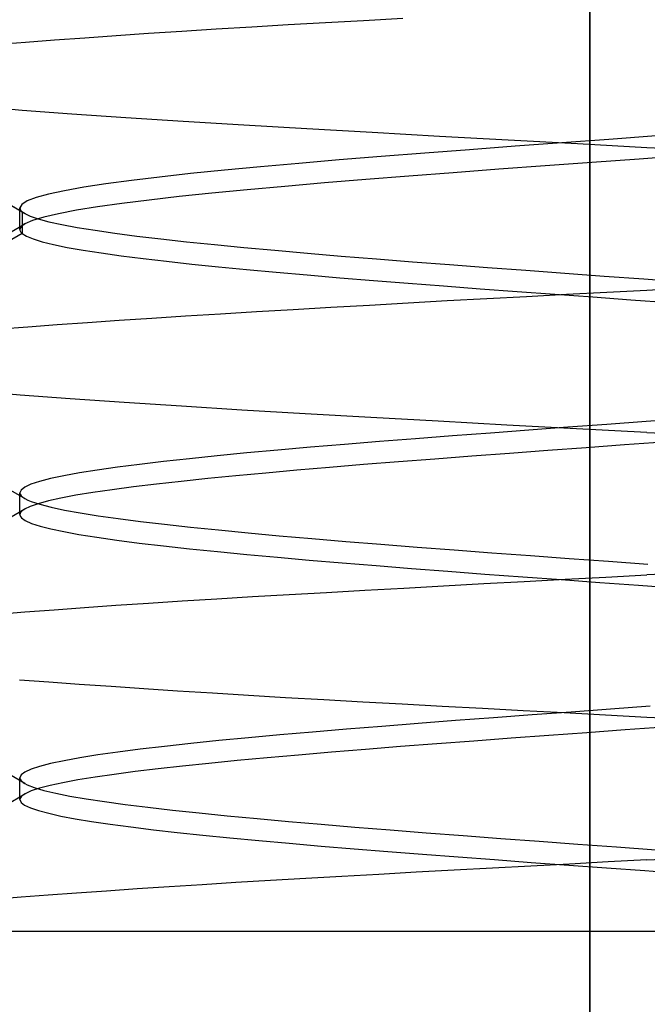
# Model space of a CAD drawing. Header units: millimetres. Extents: x 0 to 93, y -50 to 1.2.
# Tile 34 of 137: x 6.5 to 7.6, y -6.9 to -5.2. Entities that reach past the tile are written whole.
import ezdxf

# ---------------------------------------------------------------- set-up
doc = ezdxf.new("R2010")
doc.units = ezdxf.units.MM
doc.layers.add('MAIN-2', color=7, linetype='Continuous')

msp = doc.modelspace()

# ---------------------------------------------------------------- linework, layer by layer
at = {"layer": 'MAIN-2'}
for p, q in [((7.5, -9), (7.5, 0)), ((7.5, 0), (7.5, -9)), ((7.5, -8), (7.5, -0.8)), ((7.5, -0.8), (7.5, -8)), ((7.1031, -5.2018), (7.1717, -5.198)), ((7.1031, -5.2018), (7.1717, -5.198)), ((6.7842, -5.2207), (6.8447, -5.2169)), ((6.7842, -5.2207), (6.8447, -5.2169)), ((6.8447, -5.2169), (6.9068, -5.2131)), ((6.8447, -5.2169), (6.9068, -5.2131)), ((6.9068, -5.2131), (6.9706, -5.2093)), ((6.9068, -5.2131), (6.9706, -5.2093)), ((6.9706, -5.2093), (7.0361, -5.2056)), ((6.9706, -5.2093), (7.0361, -5.2056)), ((7.0361, -5.2056), (7.1031, -5.2018)), ((7.0361, -5.2056), (7.1031, -5.2018)), ((6.5607, -5.236), (6.6137, -5.2322)), ((6.5607, -5.236), (6.6137, -5.2322)), ((6.6137, -5.2322), (6.6687, -5.2283)), ((6.6137, -5.2322), (6.6687, -5.2283)), ((6.6687, -5.2283), (6.7256, -5.2245)), ((6.6687, -5.2283), (6.7256, -5.2245)), ((6.7256, -5.2245), (6.7842, -5.2207)), ((6.7256, -5.2245), (6.7842, -5.2207)), ((6.462, -5.2436), (6.5101, -5.2398)), ((6.462, -5.2436), (6.5101, -5.2398)), ((6.5101, -5.2398), (6.5607, -5.236)), ((6.5101, -5.2398), (6.5607, -5.236)), ((6.1055, -5.3065), (6.5041, -5.5376)), ((6.1055, -5.3065), (6.5041, -5.5376)), ((6.504, -5.3597), (6.4242, -5.3531)), ((6.504, -5.3597), (6.4242, -5.3531)), ((6.5913, -5.3664), (6.504, -5.3597)), ((6.5913, -5.3664), (6.504, -5.3597)), ((6.6857, -5.373), (6.5913, -5.3664)), ((6.6857, -5.373), (6.5913, -5.3664)), ((6.7865, -5.3795), (6.6857, -5.373)), ((6.7865, -5.3795), (6.6857, -5.373)), ((6.8928, -5.3859), (6.7865, -5.3795)), ((6.8928, -5.3859), (6.7865, -5.3795)), ((7.0036, -5.3923), (6.8928, -5.3859)), ((7.0036, -5.3923), (6.8928, -5.3859)), ((7.1184, -5.3988), (7.0036, -5.3923)), ((7.1184, -5.3988), (7.0036, -5.3923)), ((7.2365, -5.4054), (7.1184, -5.3988)), ((7.2365, -5.4054), (7.1184, -5.3988)), ((7.3569, -5.4121), (7.2365, -5.4054)), ((7.3569, -5.4121), (7.2365, -5.4054)), ((7.6162, -5.4047), (7.5333, -5.4107)), ((7.6162, -5.4047), (7.5333, -5.4107)), ((7.3691, -5.4227), (7.2888, -5.4287)), ((7.3691, -5.4227), (7.2888, -5.4287)), ((7.4783, -5.4187), (7.3569, -5.4121)), ((7.4783, -5.4187), (7.3569, -5.4121)), ((7.4508, -5.4167), (7.3691, -5.4227)), ((7.4508, -5.4167), (7.3691, -5.4227)), ((7.5333, -5.4107), (7.4508, -5.4167)), ((7.5333, -5.4107), (7.4508, -5.4167)), ((7.6, -5.4252), (7.4783, -5.4187)), ((7.6, -5.4252), (7.4783, -5.4187)), ((7.1339, -5.4407), (7.0602, -5.4467)), ((7.1339, -5.4407), (7.0602, -5.4467)), ((7.2103, -5.4347), (7.1339, -5.4407)), ((7.2103, -5.4347), (7.1339, -5.4407)), ((7.2888, -5.4287), (7.2103, -5.4347)), ((7.2888, -5.4287), (7.2103, -5.4347)), ((7.6696, -5.4391), (7.5866, -5.4451)), ((7.6696, -5.4391), (7.5866, -5.4451)), ((7.6701, -5.4288), (7.6, -5.4252)), ((7.6701, -5.4288), (7.6, -5.4252)), ((6.9222, -5.4587), (6.8588, -5.4647)), ((6.9222, -5.4587), (6.8588, -5.4647)), ((6.9895, -5.4527), (6.9222, -5.4587)), ((6.9895, -5.4527), (6.9222, -5.4587)), ((7.0602, -5.4467), (6.9895, -5.4527)), ((7.0602, -5.4467), (6.9895, -5.4527)), ((7.4215, -5.4571), (7.3403, -5.4631)), ((7.4215, -5.4571), (7.3403, -5.4631)), ((7.5038, -5.4511), (7.4215, -5.4571)), ((7.5038, -5.4511), (7.4215, -5.4571)), ((7.5866, -5.4451), (7.5038, -5.4511)), ((7.5866, -5.4451), (7.5038, -5.4511)), ((6.7452, -5.4767), (6.6956, -5.4827)), ((6.7452, -5.4767), (6.6956, -5.4827)), ((6.7996, -5.4707), (6.7452, -5.4767)), ((6.7996, -5.4707), (6.7452, -5.4767)), ((6.8588, -5.4647), (6.7996, -5.4707)), ((6.8588, -5.4647), (6.7996, -5.4707)), ((7.1827, -5.4751), (7.1072, -5.4811)), ((7.1827, -5.4751), (7.1072, -5.4811)), ((7.2605, -5.4691), (7.1827, -5.4751)), ((7.2605, -5.4691), (7.1827, -5.4751)), ((7.3403, -5.4631), (7.2605, -5.4691)), ((7.3403, -5.4631), (7.2605, -5.4691)), ((6.6511, -5.4887), (6.612, -5.4947)), ((6.6511, -5.4887), (6.612, -5.4947)), ((6.6956, -5.4827), (6.6511, -5.4887)), ((6.6956, -5.4827), (6.6511, -5.4887)), ((6.9649, -5.4931), (6.899, -5.4991)), ((6.9649, -5.4931), (6.899, -5.4991)), ((7.0345, -5.4871), (6.9649, -5.4931)), ((7.0345, -5.4871), (6.9649, -5.4931)), ((7.1072, -5.4811), (7.0345, -5.4871)), ((7.1072, -5.4811), (7.0345, -5.4871)), ((6.5505, -5.5067), (6.5286, -5.5127)), ((6.5505, -5.5067), (6.5286, -5.5127)), ((6.5784, -5.5007), (6.5505, -5.5067)), ((6.5784, -5.5007), (6.5505, -5.5067)), ((6.612, -5.4947), (6.5784, -5.5007)), ((6.612, -5.4947), (6.5784, -5.5007)), ((6.7795, -5.5111), (6.7268, -5.5171)), ((6.7795, -5.5111), (6.7268, -5.5171)), ((6.837, -5.5051), (6.7795, -5.5111)), ((6.837, -5.5051), (6.7795, -5.5111)), ((6.899, -5.4991), (6.837, -5.5051)), ((6.899, -5.4991), (6.837, -5.5051)), ((6.509, -5.541), (6.4754, -5.5214)), ((6.509, -5.541), (6.4754, -5.5214)), ((6.5033, -5.5247), (6.5002, -5.5307)), ((6.5033, -5.5247), (6.5002, -5.5307)), ((6.5128, -5.5187), (6.5033, -5.5247)), ((6.5128, -5.5187), (6.5033, -5.5247)), ((6.5286, -5.5127), (6.5128, -5.5187)), ((6.5286, -5.5127), (6.5128, -5.5187)), ((6.679, -5.5231), (6.6364, -5.5291)), ((6.679, -5.5231), (6.6364, -5.5291)), ((6.7268, -5.5171), (6.679, -5.5231)), ((6.7268, -5.5171), (6.679, -5.5231)), ((6.5002, -5.5307), (6.5003, -5.5319)), ((6.5002, -5.5339), (6.5002, -5.5307)), ((6.5002, -5.5307), (6.5003, -5.5319)), ((6.5002, -5.5339), (6.5002, -5.5307)), ((6.5002, -5.5371), (6.5002, -5.5339)), ((6.5002, -5.5371), (6.5002, -5.5339)), ((6.5002, -5.5403), (6.5002, -5.5371)), ((6.5002, -5.5403), (6.5002, -5.5371)), ((6.5002, -5.5435), (6.5002, -5.5403)), ((6.5002, -5.5435), (6.5002, -5.5403)), ((6.5002, -5.5467), (6.5002, -5.5435)), ((6.5002, -5.5467), (6.5002, -5.5435)), ((6.5003, -5.5319), (6.5006, -5.533)), ((6.5003, -5.5319), (6.5006, -5.533)), ((6.5006, -5.533), (6.5011, -5.5341)), ((6.5006, -5.533), (6.5011, -5.5341)), ((6.5011, -5.5341), (6.5019, -5.5353)), ((6.5011, -5.5341), (6.5019, -5.5353)), ((6.5019, -5.5353), (6.5029, -5.5364)), ((6.5019, -5.5353), (6.5029, -5.5364)), ((6.5029, -5.5364), (6.5041, -5.5376)), ((6.5029, -5.5364), (6.5041, -5.5376)), ((6.5041, -5.5376), (6.5041, -5.5758)), ((6.5041, -5.5376), (6.5047, -5.538)), ((6.5041, -5.5376), (6.5041, -5.5758)), ((6.5041, -5.5376), (6.5047, -5.538)), ((6.5047, -5.538), (6.5052, -5.5384)), ((6.5047, -5.538), (6.5052, -5.5384)), ((6.5052, -5.5384), (6.5058, -5.5389)), ((6.5052, -5.5384), (6.5058, -5.5389)), ((6.5058, -5.5389), (6.5064, -5.5393)), ((6.5058, -5.5389), (6.5064, -5.5393)), ((6.5064, -5.5393), (6.507, -5.5397)), ((6.5064, -5.5393), (6.507, -5.5397)), ((6.507, -5.5397), (6.5077, -5.5401)), ((6.507, -5.5397), (6.5077, -5.5401)), ((6.5077, -5.5401), (6.5178, -5.5451)), ((6.5077, -5.5401), (6.5178, -5.5451)), ((6.5178, -5.5451), (6.5322, -5.5502)), ((6.5178, -5.5451), (6.5322, -5.5502)), ((6.5677, -5.5411), (6.5419, -5.5471)), ((6.5677, -5.5411), (6.5419, -5.5471)), ((6.5993, -5.5351), (6.5677, -5.5411)), ((6.5993, -5.5351), (6.5677, -5.5411)), ((6.6364, -5.5291), (6.5993, -5.5351)), ((6.6364, -5.5291), (6.5993, -5.5351)), ((6.475, -5.5787), (6.5086, -5.5591)), ((6.475, -5.5787), (6.5086, -5.5591)), ((6.5002, -5.5498), (6.5002, -5.5467)), ((6.5002, -5.5498), (6.5002, -5.5467)), ((6.5002, -5.553), (6.5002, -5.5498)), ((6.5002, -5.553), (6.5002, -5.5498)), ((6.5002, -5.5562), (6.5002, -5.553)), ((6.5002, -5.5562), (6.5002, -5.553)), ((6.5002, -5.5594), (6.5002, -5.5562)), ((6.5002, -5.5594), (6.5002, -5.5562)), ((6.5002, -5.5626), (6.5002, -5.5594)), ((6.5002, -5.5626), (6.5002, -5.5594)), ((6.5002, -5.5658), (6.5002, -5.5626)), ((6.5002, -5.5658), (6.5002, -5.5626)), ((6.5039, -5.5624), (6.5023, -5.564)), ((6.5039, -5.5624), (6.5023, -5.564)), ((6.506, -5.5608), (6.5039, -5.5624)), ((6.506, -5.5608), (6.5039, -5.5624)), ((6.5086, -5.5591), (6.506, -5.5608)), ((6.5086, -5.5591), (6.506, -5.5608)), ((6.5222, -5.5531), (6.5086, -5.5591)), ((6.5222, -5.5531), (6.5086, -5.5591)), ((6.5419, -5.5471), (6.5222, -5.5531)), ((6.5419, -5.5471), (6.5222, -5.5531)), ((6.5322, -5.5502), (6.5509, -5.5552)), ((6.5322, -5.5502), (6.5509, -5.5552)), ((6.5509, -5.5552), (6.5738, -5.5602)), ((6.5509, -5.5552), (6.5738, -5.5602)), ((6.5738, -5.5602), (6.6008, -5.5652)), ((6.5738, -5.5602), (6.6008, -5.5652)), ((6.5041, -5.5758), (6.1054, -5.8068)), ((6.5041, -5.5758), (6.1054, -5.8068)), ((6.5004, -5.5673), (6.5001, -5.5689)), ((6.5004, -5.5673), (6.5001, -5.5689)), ((6.5001, -5.5689), (6.5002, -5.5701)), ((6.5001, -5.5689), (6.5002, -5.5701)), ((6.5002, -5.5689), (6.5002, -5.5658)), ((6.5002, -5.5689), (6.5002, -5.5658)), ((6.5002, -5.5701), (6.5006, -5.5712)), ((6.5002, -5.5701), (6.5006, -5.5712)), ((6.5011, -5.5657), (6.5004, -5.5673)), ((6.5011, -5.5657), (6.5004, -5.5673)), ((6.5006, -5.5712), (6.5011, -5.5723)), ((6.5006, -5.5712), (6.5011, -5.5723)), ((6.5023, -5.564), (6.5011, -5.5657)), ((6.5023, -5.564), (6.5011, -5.5657)), ((6.5011, -5.5723), (6.5019, -5.5735)), ((6.5011, -5.5723), (6.5019, -5.5735)), ((6.5019, -5.5735), (6.5029, -5.5746)), ((6.5019, -5.5735), (6.5029, -5.5746)), ((6.5029, -5.5746), (6.5041, -5.5758)), ((6.5029, -5.5746), (6.5041, -5.5758)), ((6.5041, -5.5758), (6.5117, -5.5806)), ((6.5041, -5.5758), (6.5117, -5.5806)), ((6.6008, -5.5652), (6.6319, -5.5702)), ((6.6008, -5.5652), (6.6319, -5.5702)), ((6.6319, -5.5702), (6.6667, -5.5752)), ((6.6319, -5.5702), (6.6667, -5.5752)), ((6.6667, -5.5752), (6.7052, -5.5802)), ((6.6667, -5.5752), (6.7052, -5.5802)), ((6.7052, -5.5802), (6.7472, -5.5852)), ((6.7052, -5.5802), (6.7472, -5.5852)), ((6.5117, -5.5806), (6.5233, -5.5854)), ((6.5117, -5.5806), (6.5233, -5.5854)), ((6.5233, -5.5854), (6.5391, -5.5903)), ((6.5233, -5.5854), (6.5391, -5.5903)), ((6.5391, -5.5903), (6.5591, -5.5952)), ((6.5391, -5.5903), (6.5591, -5.5952)), ((6.5591, -5.5952), (6.5832, -5.6002)), ((6.5591, -5.5952), (6.5832, -5.6002)), ((6.7472, -5.5852), (6.7926, -5.5903)), ((6.7472, -5.5852), (6.7926, -5.5903)), ((6.7926, -5.5903), (6.8412, -5.5953)), ((6.7926, -5.5903), (6.8412, -5.5953)), ((6.8412, -5.5953), (6.8929, -5.6003)), ((6.8412, -5.5953), (6.8929, -5.6003)), ((6.5832, -5.6002), (6.6112, -5.6051)), ((6.5832, -5.6002), (6.6112, -5.6051)), ((6.6112, -5.6051), (6.6429, -5.61)), ((6.6112, -5.6051), (6.6429, -5.61)), ((6.6429, -5.61), (6.6779, -5.6149)), ((6.6429, -5.61), (6.6779, -5.6149)), ((6.6779, -5.6149), (6.7162, -5.6198)), ((6.6779, -5.6149), (6.7162, -5.6198)), ((6.8929, -5.6003), (6.9475, -5.6053)), ((6.8929, -5.6003), (6.9475, -5.6053)), ((6.9475, -5.6053), (7.0046, -5.6103)), ((6.9475, -5.6053), (7.0046, -5.6103)), ((7.0046, -5.6103), (7.064, -5.6154)), ((7.0046, -5.6103), (7.064, -5.6154)), ((6.7162, -5.6198), (6.7575, -5.6246)), ((6.7162, -5.6198), (6.7575, -5.6246)), ((6.7575, -5.6246), (6.8015, -5.6294)), ((6.7575, -5.6246), (6.8015, -5.6294)), ((6.8015, -5.6294), (6.8484, -5.6342)), ((6.8015, -5.6294), (6.8484, -5.6342)), ((7.064, -5.6154), (7.1256, -5.6204)), ((7.064, -5.6154), (7.1256, -5.6204)), ((7.1256, -5.6204), (7.189, -5.6254)), ((7.1256, -5.6204), (7.189, -5.6254)), ((7.189, -5.6254), (7.2541, -5.6304)), ((7.189, -5.6254), (7.2541, -5.6304)), ((7.2541, -5.6304), (7.3205, -5.6354)), ((7.2541, -5.6304), (7.3205, -5.6354)), ((6.8484, -5.6342), (6.8978, -5.639)), ((6.8484, -5.6342), (6.8978, -5.639)), ((6.8978, -5.639), (6.9498, -5.6437)), ((6.8978, -5.639), (6.9498, -5.6437)), ((6.9498, -5.6437), (7.0043, -5.6485)), ((6.9498, -5.6437), (7.0043, -5.6485)), ((7.0043, -5.6485), (7.0612, -5.6533)), ((7.0043, -5.6485), (7.0612, -5.6533)), ((7.3205, -5.6354), (7.388, -5.6404)), ((7.3205, -5.6354), (7.388, -5.6404)), ((7.388, -5.6404), (7.4564, -5.6454)), ((7.388, -5.6404), (7.4564, -5.6454)), ((7.4564, -5.6454), (7.5254, -5.6505)), ((7.4564, -5.6454), (7.5254, -5.6505)), ((7.0612, -5.6533), (7.1202, -5.6581)), ((7.0612, -5.6533), (7.1202, -5.6581)), ((7.1202, -5.6581), (7.1811, -5.6629)), ((7.1202, -5.6581), (7.1811, -5.6629)), ((7.1811, -5.6629), (7.2435, -5.6678)), ((7.1811, -5.6629), (7.2435, -5.6678)), ((7.5254, -5.6505), (7.5947, -5.6555)), ((7.5254, -5.6505), (7.5947, -5.6555)), ((7.5947, -5.6555), (7.664, -5.6605)), ((7.5947, -5.6555), (7.664, -5.6605)), ((7.2435, -5.6678), (7.3074, -5.6726)), ((7.2435, -5.6678), (7.3074, -5.6726)), ((7.3074, -5.6726), (7.3724, -5.6775)), ((7.3074, -5.6726), (7.3724, -5.6775)), ((7.3724, -5.6775), (7.4384, -5.6823)), ((7.3724, -5.6775), (7.4384, -5.6823)), ((7.3892, -5.6861), (7.4594, -5.6824)), ((7.3892, -5.6861), (7.4594, -5.6824)), ((7.4384, -5.6823), (7.5051, -5.6872)), ((7.4384, -5.6823), (7.5051, -5.6872)), ((7.4594, -5.6824), (7.5297, -5.6787)), ((7.4594, -5.6824), (7.5297, -5.6787)), ((7.5297, -5.6787), (7.6, -5.6751)), ((7.5297, -5.6787), (7.6, -5.6751)), ((7.6, -5.6751), (7.6727, -5.6713)), ((7.6, -5.6751), (7.6727, -5.6713)), ((7.0459, -5.7052), (7.1132, -5.7013)), ((7.0459, -5.7052), (7.1132, -5.7013)), ((7.1132, -5.7013), (7.1813, -5.6974)), ((7.1132, -5.7013), (7.1813, -5.6974)), ((7.1813, -5.6974), (7.25, -5.6936)), ((7.1813, -5.6974), (7.25, -5.6936)), ((7.25, -5.6936), (7.3194, -5.6898)), ((7.25, -5.6936), (7.3194, -5.6898)), ((7.3194, -5.6898), (7.3892, -5.6861)), ((7.3194, -5.6898), (7.3892, -5.6861)), ((7.5051, -5.6872), (7.572, -5.692)), ((7.5051, -5.6872), (7.572, -5.692)), ((7.572, -5.692), (7.639, -5.6969)), ((7.572, -5.692), (7.639, -5.6969)), ((6.7906, -5.7205), (6.8518, -5.7167)), ((6.7906, -5.7205), (6.8518, -5.7167)), ((6.8518, -5.7167), (6.9149, -5.7129)), ((6.8518, -5.7167), (6.9149, -5.7129)), ((6.9149, -5.7129), (6.9797, -5.7091)), ((6.9149, -5.7129), (6.9797, -5.7091)), ((6.9797, -5.7091), (7.0459, -5.7052)), ((6.9797, -5.7091), (7.0459, -5.7052)), ((6.5142, -5.7393), (6.5652, -5.7354)), ((6.5142, -5.7393), (6.5652, -5.7354)), ((6.5652, -5.7354), (6.6186, -5.7317)), ((6.5652, -5.7354), (6.6186, -5.7317)), ((6.6186, -5.7317), (6.674, -5.7279)), ((6.6186, -5.7317), (6.674, -5.7279)), ((6.674, -5.7279), (6.7314, -5.7242)), ((6.674, -5.7279), (6.7314, -5.7242)), ((6.7314, -5.7242), (6.7906, -5.7205)), ((6.7314, -5.7242), (6.7906, -5.7205)), ((6.4656, -5.7431), (6.5142, -5.7393)), ((6.4656, -5.7431), (6.5142, -5.7393)), ((6.5006, -5.8595), (6.421, -5.853)), ((6.5006, -5.8595), (6.421, -5.853)), ((6.5882, -5.866), (6.5006, -5.8595)), ((6.5882, -5.866), (6.5006, -5.8595)), ((6.6828, -5.8725), (6.5882, -5.866)), ((6.6828, -5.8725), (6.5882, -5.866)), ((6.7835, -5.879), (6.6828, -5.8725)), ((6.7835, -5.879), (6.6828, -5.8725)), ((6.8896, -5.8855), (6.7835, -5.879)), ((6.8896, -5.8855), (6.7835, -5.879)), ((7.0006, -5.8921), (6.8896, -5.8855)), ((7.0006, -5.8921), (6.8896, -5.8855)), ((7.1157, -5.8987), (7.0006, -5.8921)), ((7.1157, -5.8987), (7.0006, -5.8921)), ((7.2339, -5.9053), (7.1157, -5.8987)), ((7.2339, -5.9053), (7.1157, -5.8987)), ((7.3545, -5.9119), (7.2339, -5.9053)), ((7.3545, -5.9119), (7.2339, -5.9053)), ((7.5991, -5.9059), (7.53, -5.9109)), ((7.5991, -5.9059), (7.53, -5.9109)), ((7.6682, -5.9009), (7.5991, -5.9059)), ((7.6682, -5.9009), (7.5991, -5.9059)), ((7.3256, -5.9259), (7.2593, -5.9309)), ((7.3256, -5.9259), (7.2593, -5.9309)), ((7.393, -5.9209), (7.3256, -5.9259)), ((7.393, -5.9209), (7.3256, -5.9259)), ((7.4768, -5.9184), (7.3545, -5.9119)), ((7.4768, -5.9184), (7.3545, -5.9119)), ((7.4612, -5.9159), (7.393, -5.9209)), ((7.4612, -5.9159), (7.393, -5.9209)), ((7.53, -5.9109), (7.4612, -5.9159)), ((7.53, -5.9109), (7.4612, -5.9159)), ((7.6, -5.9249), (7.4768, -5.9184)), ((7.6, -5.9249), (7.4768, -5.9184)), ((7.6, -5.9249), (7.6722, -5.9287)), ((7.6, -5.9249), (7.6722, -5.9287)), ((7.1309, -5.9409), (7.0694, -5.9459)), ((7.1309, -5.9409), (7.0694, -5.9459)), ((7.1943, -5.9359), (7.1309, -5.9409)), ((7.1943, -5.9359), (7.1309, -5.9409)), ((7.2593, -5.9309), (7.1943, -5.9359)), ((7.2593, -5.9309), (7.1943, -5.9359)), ((7.6287, -5.9419), (7.5611, -5.9468)), ((7.6287, -5.9419), (7.5611, -5.9468)), ((6.9528, -5.9559), (6.8982, -5.9609)), ((6.9528, -5.9559), (6.8982, -5.9609)), ((7.0099, -5.9509), (6.9528, -5.9559)), ((7.0099, -5.9509), (6.9528, -5.9559)), ((7.0694, -5.9459), (7.0099, -5.9509)), ((7.0694, -5.9459), (7.0099, -5.9509)), ((7.4261, -5.9567), (7.3591, -5.9617)), ((7.4261, -5.9567), (7.3591, -5.9617)), ((7.4935, -5.9517), (7.4261, -5.9567)), ((7.4935, -5.9517), (7.4261, -5.9567)), ((7.5611, -5.9468), (7.4935, -5.9517)), ((7.5611, -5.9468), (7.4935, -5.9517)), ((6.752, -5.9759), (6.7098, -5.9809)), ((6.752, -5.9759), (6.7098, -5.9809)), ((6.7976, -5.9709), (6.752, -5.9759)), ((6.7976, -5.9709), (6.752, -5.9759)), ((6.8464, -5.9659), (6.7976, -5.9709)), ((6.8464, -5.9659), (6.7976, -5.9709)), ((6.8982, -5.9609), (6.8464, -5.9659)), ((6.8982, -5.9609), (6.8464, -5.9659)), ((7.1645, -5.9764), (7.1029, -5.9813)), ((7.1645, -5.9764), (7.1029, -5.9813)), ((7.2279, -5.9715), (7.1645, -5.9764)), ((7.2279, -5.9715), (7.1645, -5.9764)), ((7.293, -5.9666), (7.2279, -5.9715)), ((7.293, -5.9666), (7.2279, -5.9715)), ((7.3591, -5.9617), (7.293, -5.9666)), ((7.3591, -5.9617), (7.293, -5.9666)), ((6.6358, -5.9909), (6.6044, -5.9959)), ((6.6358, -5.9909), (6.6044, -5.9959)), ((6.671, -5.9859), (6.6358, -5.9909)), ((6.671, -5.9859), (6.6358, -5.9909)), ((6.7098, -5.9809), (6.671, -5.9859)), ((6.7098, -5.9809), (6.671, -5.9859)), ((6.9862, -5.9911), (6.9313, -5.9961)), ((6.9862, -5.9911), (6.9313, -5.9961)), ((7.0434, -5.9862), (6.9862, -5.9911)), ((7.0434, -5.9862), (6.9862, -5.9911)), ((7.1029, -5.9813), (7.0434, -5.9862)), ((7.1029, -5.9813), (7.0434, -5.9862)), ((6.5344, -6.0109), (6.5195, -6.0159)), ((6.5344, -6.0109), (6.5195, -6.0159)), ((6.5536, -6.0059), (6.5344, -6.0109)), ((6.5536, -6.0059), (6.5344, -6.0109)), ((6.5769, -6.0009), (6.5536, -6.0059)), ((6.5769, -6.0009), (6.5536, -6.0059)), ((6.6044, -5.9959), (6.5769, -6.0009)), ((6.6044, -5.9959), (6.5769, -6.0009)), ((6.7831, -6.0107), (6.7396, -6.0155)), ((6.7831, -6.0107), (6.7396, -6.0155)), ((6.8296, -6.0059), (6.7831, -6.0107)), ((6.8296, -6.0059), (6.7831, -6.0107)), ((6.8791, -6.001), (6.8296, -6.0059)), ((6.8791, -6.001), (6.8296, -6.0059)), ((6.9313, -5.9961), (6.8791, -6.001)), ((6.9313, -5.9961), (6.8791, -6.001)), ((6.5086, -6.0409), (6.475, -6.0213)), ((6.5086, -6.0409), (6.475, -6.0213)), ((6.5023, -6.0259), (6.5002, -6.0309)), ((6.5023, -6.0259), (6.5002, -6.0309)), ((6.5088, -6.0209), (6.5023, -6.0259)), ((6.5088, -6.0209), (6.5023, -6.0259)), ((6.5195, -6.0159), (6.5088, -6.0209)), ((6.5195, -6.0159), (6.5088, -6.0209)), ((6.6619, -6.0253), (6.6282, -6.0302)), ((6.6619, -6.0253), (6.6282, -6.0302)), ((6.6991, -6.0204), (6.6619, -6.0253)), ((6.6991, -6.0204), (6.6619, -6.0253)), ((6.7396, -6.0155), (6.6991, -6.0204)), ((6.7396, -6.0155), (6.6991, -6.0204)), ((6.5002, -6.0309), (6.5007, -6.0334)), ((6.5002, -6.0309), (6.5007, -6.0334)), ((6.5002, -6.0341), (6.5002, -6.031)), ((6.5002, -6.0341), (6.5002, -6.031)), ((6.5002, -6.0373), (6.5002, -6.0341)), ((6.5002, -6.0373), (6.5002, -6.0341)), ((6.5002, -6.0405), (6.5002, -6.0373)), ((6.5002, -6.0405), (6.5002, -6.0373)), ((6.5002, -6.0437), (6.5002, -6.0405)), ((6.5002, -6.0437), (6.5002, -6.0405)), ((6.5002, -6.0469), (6.5002, -6.0437)), ((6.5002, -6.0469), (6.5002, -6.0437)), ((6.5002, -6.0501), (6.5002, -6.0469)), ((6.5002, -6.0501), (6.5002, -6.0469)), ((6.5007, -6.0334), (6.5024, -6.036)), ((6.5007, -6.0334), (6.5024, -6.036)), ((6.5024, -6.036), (6.5051, -6.0385)), ((6.5024, -6.036), (6.5051, -6.0385)), ((6.5051, -6.0385), (6.5089, -6.041)), ((6.5051, -6.0385), (6.5089, -6.041)), ((6.5089, -6.041), (6.5139, -6.0435)), ((6.5089, -6.041), (6.5139, -6.0435)), ((6.5139, -6.0435), (6.5199, -6.046)), ((6.5139, -6.0435), (6.5199, -6.046)), ((6.5199, -6.046), (6.5352, -6.051)), ((6.5199, -6.046), (6.5352, -6.051)), ((6.55, -6.045), (6.5319, -6.0499)), ((6.55, -6.045), (6.5319, -6.0499)), ((6.5721, -6.0401), (6.55, -6.045)), ((6.5721, -6.0401), (6.55, -6.045)), ((6.5982, -6.0352), (6.5721, -6.0401)), ((6.5982, -6.0352), (6.5721, -6.0401)), ((6.6282, -6.0302), (6.5982, -6.0352)), ((6.6282, -6.0302), (6.5982, -6.0352)), ((6.475, -6.0787), (6.5086, -6.0592)), ((6.475, -6.0787), (6.5086, -6.0592)), ((6.5002, -6.0532), (6.5002, -6.0501)), ((6.5002, -6.0532), (6.5002, -6.0501)), ((6.5002, -6.0564), (6.5002, -6.0532)), ((6.5002, -6.0564), (6.5002, -6.0532)), ((6.5002, -6.0596), (6.5002, -6.0564)), ((6.5002, -6.0596), (6.5002, -6.0564)), ((6.5002, -6.0628), (6.5002, -6.0596)), ((6.5002, -6.0628), (6.5002, -6.0596)), ((6.5002, -6.0659), (6.5002, -6.0628)), ((6.5002, -6.0659), (6.5002, -6.0628)), ((6.5044, -6.062), (6.5019, -6.0645)), ((6.5044, -6.062), (6.5019, -6.0645)), ((6.508, -6.0595), (6.5044, -6.062)), ((6.508, -6.0595), (6.5044, -6.062)), ((6.5179, -6.0547), (6.508, -6.0595)), ((6.5179, -6.0547), (6.508, -6.0595)), ((6.5319, -6.0499), (6.5179, -6.0547)), ((6.5319, -6.0499), (6.5179, -6.0547)), ((6.5352, -6.051), (6.5547, -6.056)), ((6.5352, -6.051), (6.5547, -6.056)), ((6.5547, -6.056), (6.5783, -6.061)), ((6.5547, -6.056), (6.5783, -6.061)), ((6.5783, -6.061), (6.6058, -6.066)), ((6.5783, -6.061), (6.6058, -6.066)), ((6.5002, -6.0691), (6.5002, -6.0659)), ((6.5002, -6.0691), (6.5002, -6.0659)), ((6.5005, -6.067), (6.5002, -6.0696)), ((6.5005, -6.067), (6.5002, -6.0696)), ((6.5002, -6.0696), (6.5009, -6.0721)), ((6.5002, -6.0696), (6.5009, -6.0721)), ((6.5019, -6.0645), (6.5005, -6.067)), ((6.5019, -6.0645), (6.5005, -6.067)), ((6.5009, -6.0721), (6.5028, -6.0746)), ((6.5009, -6.0721), (6.5028, -6.0746)), ((6.5028, -6.0746), (6.5095, -6.0795)), ((6.5028, -6.0746), (6.5095, -6.0795)), ((6.5095, -6.0795), (6.5204, -6.0844)), ((6.5095, -6.0795), (6.5204, -6.0844)), ((6.6058, -6.066), (6.6373, -6.071)), ((6.6058, -6.066), (6.6373, -6.071)), ((6.6373, -6.071), (6.6725, -6.076)), ((6.6373, -6.071), (6.6725, -6.076)), ((6.6725, -6.076), (6.7114, -6.081)), ((6.6725, -6.076), (6.7114, -6.081)), ((6.7114, -6.081), (6.7538, -6.086)), ((6.7114, -6.081), (6.7538, -6.086)), ((6.5204, -6.0844), (6.5354, -6.0893)), ((6.5204, -6.0844), (6.5354, -6.0893)), ((6.5354, -6.0893), (6.5542, -6.0941)), ((6.5354, -6.0893), (6.5542, -6.0941)), ((6.5542, -6.0941), (6.5769, -6.0989)), ((6.5542, -6.0941), (6.5769, -6.0989)), ((6.7538, -6.086), (6.7996, -6.091)), ((6.7538, -6.086), (6.7996, -6.091)), ((6.7996, -6.091), (6.8486, -6.096)), ((6.7996, -6.091), (6.8486, -6.096)), ((6.8486, -6.096), (6.9005, -6.101)), ((6.8486, -6.096), (6.9005, -6.101)), ((6.5769, -6.0989), (6.6037, -6.1038)), ((6.5769, -6.0989), (6.6037, -6.1038)), ((6.6037, -6.1038), (6.6348, -6.1088)), ((6.6037, -6.1038), (6.6348, -6.1088)), ((6.6348, -6.1088), (6.6701, -6.1138)), ((6.6348, -6.1088), (6.6701, -6.1138)), ((6.6701, -6.1138), (6.7093, -6.119)), ((6.6701, -6.1138), (6.7093, -6.119)), ((6.9005, -6.101), (6.9552, -6.106)), ((6.9005, -6.101), (6.9552, -6.106)), ((6.9552, -6.106), (7.0124, -6.111)), ((6.9552, -6.106), (7.0124, -6.111)), ((7.0124, -6.111), (7.0719, -6.116)), ((7.0124, -6.111), (7.0719, -6.116)), ((6.7093, -6.119), (6.752, -6.1241)), ((6.7093, -6.119), (6.752, -6.1241)), ((6.752, -6.1241), (6.7979, -6.1291)), ((6.752, -6.1241), (6.7979, -6.1291)), ((6.7979, -6.1291), (6.8467, -6.134)), ((6.7979, -6.1291), (6.8467, -6.134)), ((7.0719, -6.116), (7.1335, -6.121)), ((7.0719, -6.116), (7.1335, -6.121)), ((7.1335, -6.121), (7.1969, -6.126)), ((7.1335, -6.121), (7.1969, -6.126)), ((7.1969, -6.126), (7.2619, -6.131)), ((7.1969, -6.126), (7.2619, -6.131)), ((7.2619, -6.131), (7.3283, -6.136)), ((7.2619, -6.131), (7.3283, -6.136)), ((6.8467, -6.134), (6.8981, -6.1389)), ((6.8467, -6.134), (6.8981, -6.1389)), ((6.8981, -6.1389), (6.9519, -6.1438)), ((6.8981, -6.1389), (6.9519, -6.1438)), ((6.9519, -6.1438), (7.0078, -6.1487)), ((6.9519, -6.1438), (7.0078, -6.1487)), ((7.0078, -6.1487), (7.0657, -6.1536)), ((7.0078, -6.1487), (7.0657, -6.1536)), ((7.3283, -6.136), (7.3957, -6.141)), ((7.3283, -6.136), (7.3957, -6.141)), ((7.3957, -6.141), (7.464, -6.146)), ((7.3957, -6.141), (7.464, -6.146)), ((7.464, -6.146), (7.5328, -6.151)), ((7.464, -6.146), (7.5328, -6.151)), ((7.0657, -6.1536), (7.1254, -6.1586)), ((7.0657, -6.1536), (7.1254, -6.1586)), ((7.1254, -6.1586), (7.1871, -6.1635)), ((7.1254, -6.1586), (7.1871, -6.1635)), ((7.1871, -6.1635), (7.2508, -6.1684)), ((7.1871, -6.1635), (7.2508, -6.1684)), ((7.5328, -6.151), (7.6018, -6.156)), ((7.5328, -6.151), (7.6018, -6.156)), ((7.2508, -6.1684), (7.3161, -6.1733)), ((7.2508, -6.1684), (7.3161, -6.1733)), ((7.3161, -6.1733), (7.3827, -6.1782)), ((7.3161, -6.1733), (7.3827, -6.1782)), ((7.3827, -6.1782), (7.4499, -6.1831)), ((7.3827, -6.1782), (7.4499, -6.1831)), ((7.3851, -6.1863), (7.4565, -6.1825)), ((7.3851, -6.1863), (7.4565, -6.1825)), ((7.4499, -6.1831), (7.5175, -6.188)), ((7.4499, -6.1831), (7.5175, -6.188)), ((7.4565, -6.1825), (7.5282, -6.1786)), ((7.4565, -6.1825), (7.5282, -6.1786)), ((7.5282, -6.1786), (7.6, -6.1748)), ((7.5282, -6.1786), (7.6, -6.1748)), ((7.672, -6.1711), (7.6, -6.1748)), ((7.672, -6.1711), (7.6, -6.1748)), ((7.0381, -6.2056), (7.1053, -6.2018)), ((7.0381, -6.2056), (7.1053, -6.2018)), ((7.1053, -6.2018), (7.1739, -6.198)), ((7.1053, -6.2018), (7.1739, -6.198)), ((7.1739, -6.198), (7.2435, -6.1941)), ((7.1739, -6.198), (7.2435, -6.1941)), ((7.2435, -6.1941), (7.314, -6.1902)), ((7.2435, -6.1941), (7.314, -6.1902)), ((7.314, -6.1902), (7.3851, -6.1863)), ((7.314, -6.1902), (7.3851, -6.1863)), ((7.5175, -6.188), (7.5853, -6.1929)), ((7.5175, -6.188), (7.5853, -6.1929)), ((7.5853, -6.1929), (7.6533, -6.1979)), ((7.5853, -6.1929), (7.6533, -6.1979)), ((6.7847, -6.2205), (6.8455, -6.2167)), ((6.7847, -6.2205), (6.8455, -6.2167)), ((6.8455, -6.2167), (6.9081, -6.213)), ((6.8455, -6.2167), (6.9081, -6.213)), ((6.9081, -6.213), (6.9723, -6.2093)), ((6.9081, -6.213), (6.9723, -6.2093)), ((6.9723, -6.2093), (7.0381, -6.2056)), ((6.9723, -6.2093), (7.0381, -6.2056)), ((6.5088, -6.2398), (6.5599, -6.2359)), ((6.5088, -6.2398), (6.5599, -6.2359)), ((6.5599, -6.2359), (6.6131, -6.232)), ((6.5599, -6.2359), (6.6131, -6.232)), ((6.6131, -6.232), (6.6684, -6.2281)), ((6.6131, -6.232), (6.6684, -6.2281)), ((6.6684, -6.2281), (6.7257, -6.2243)), ((6.6684, -6.2281), (6.7257, -6.2243)), ((6.7257, -6.2243), (6.7847, -6.2205)), ((6.7257, -6.2243), (6.7847, -6.2205)), ((6.46, -6.2437), (6.5088, -6.2398)), ((6.46, -6.2437), (6.5088, -6.2398)), ((6.5506, -6.3632), (6.4993, -6.3593)), ((6.5506, -6.3632), (6.4993, -6.3593)), ((6.6042, -6.367), (6.5506, -6.3632)), ((6.6042, -6.367), (6.5506, -6.3632)), ((6.6599, -6.3708), (6.6042, -6.367)), ((6.6599, -6.3708), (6.6042, -6.367)), ((6.7174, -6.3747), (6.6599, -6.3708)), ((6.7174, -6.3747), (6.6599, -6.3708)), ((6.7767, -6.3786), (6.7174, -6.3747)), ((6.7767, -6.3786), (6.7174, -6.3747)), ((6.8379, -6.3825), (6.7767, -6.3786)), ((6.8379, -6.3825), (6.7767, -6.3786)), ((6.9011, -6.3864), (6.8379, -6.3825)), ((6.9011, -6.3864), (6.8379, -6.3825)), ((6.9663, -6.3903), (6.9011, -6.3864)), ((6.9663, -6.3903), (6.9011, -6.3864)), ((7.0332, -6.3942), (6.9663, -6.3903)), ((7.0332, -6.3942), (6.9663, -6.3903)), ((7.1015, -6.3981), (7.0332, -6.3942)), ((7.1015, -6.3981), (7.0332, -6.3942)), ((7.1707, -6.4019), (7.1015, -6.3981)), ((7.1707, -6.4019), (7.1015, -6.3981)), ((7.2409, -6.4056), (7.1707, -6.4019)), ((7.2409, -6.4056), (7.1707, -6.4019)), ((7.3117, -6.4094), (7.2409, -6.4056)), ((7.3117, -6.4094), (7.2409, -6.4056)), ((7.3832, -6.4132), (7.3117, -6.4094)), ((7.3832, -6.4132), (7.3117, -6.4094)), ((7.6058, -6.4054), (7.5365, -6.4105)), ((7.6058, -6.4054), (7.5365, -6.4105)), ((7.3311, -6.4255), (7.2644, -6.4305)), ((7.3311, -6.4255), (7.2644, -6.4305)), ((7.3989, -6.4205), (7.3311, -6.4255)), ((7.3989, -6.4205), (7.3311, -6.4255)), ((7.4552, -6.4171), (7.3832, -6.4132)), ((7.4552, -6.4171), (7.3832, -6.4132)), ((7.4674, -6.4155), (7.3989, -6.4205)), ((7.4674, -6.4155), (7.3989, -6.4205)), ((7.5276, -6.421), (7.4552, -6.4171)), ((7.5276, -6.421), (7.4552, -6.4171)), ((7.5365, -6.4105), (7.4674, -6.4155)), ((7.5365, -6.4105), (7.4674, -6.4155)), ((7.6, -6.4249), (7.5276, -6.421)), ((7.6, -6.4249), (7.5276, -6.421)), ((7.6742, -6.4289), (7.6, -6.4249)), ((7.6742, -6.4289), (7.6, -6.4249)), ((7.1352, -6.4406), (7.0733, -6.4456)), ((7.1352, -6.4406), (7.0733, -6.4456)), ((7.199, -6.4356), (7.1352, -6.4406)), ((7.199, -6.4356), (7.1352, -6.4406)), ((7.2644, -6.4305), (7.199, -6.4356)), ((7.2644, -6.4305), (7.199, -6.4356)), ((7.6297, -6.4419), (7.562, -6.4469)), ((7.6297, -6.4419), (7.562, -6.4469)), ((6.901, -6.4607), (6.8489, -6.4657)), ((6.901, -6.4607), (6.8489, -6.4657)), ((6.9559, -6.4556), (6.901, -6.4607)), ((6.9559, -6.4556), (6.901, -6.4607)), ((7.0134, -6.4506), (6.9559, -6.4556)), ((7.0134, -6.4506), (6.9559, -6.4556)), ((7.0733, -6.4456), (7.0134, -6.4506)), ((7.0733, -6.4456), (7.0134, -6.4506)), ((7.362, -6.4614), (7.2963, -6.4663)), ((7.362, -6.4614), (7.2963, -6.4663)), ((7.4281, -6.4566), (7.362, -6.4614)), ((7.4281, -6.4566), (7.362, -6.4614)), ((7.4948, -6.4517), (7.4281, -6.4566)), ((7.4948, -6.4517), (7.4281, -6.4566)), ((7.562, -6.4469), (7.4948, -6.4517)), ((7.562, -6.4469), (7.4948, -6.4517)), ((6.7538, -6.4757), (6.7112, -6.4807)), ((6.7538, -6.4757), (6.7112, -6.4807)), ((6.7998, -6.4707), (6.7538, -6.4757)), ((6.7998, -6.4707), (6.7538, -6.4757)), ((6.8489, -6.4657), (6.7998, -6.4707)), ((6.8489, -6.4657), (6.7998, -6.4707)), ((7.1679, -6.4761), (7.1062, -6.4811)), ((7.1679, -6.4761), (7.1062, -6.4811)), ((7.2314, -6.4712), (7.1679, -6.4761)), ((7.2314, -6.4712), (7.1679, -6.4761)), ((7.2963, -6.4663), (7.2314, -6.4712)), ((7.2963, -6.4663), (7.2314, -6.4712)), ((6.605, -6.4958), (6.5775, -6.5008)), ((6.605, -6.4958), (6.5775, -6.5008)), ((6.6366, -6.4908), (6.605, -6.4958)), ((6.6366, -6.4908), (6.605, -6.4958)), ((6.6721, -6.4858), (6.6366, -6.4908)), ((6.6721, -6.4858), (6.6366, -6.4908)), ((6.7112, -6.4807), (6.6721, -6.4858)), ((6.7112, -6.4807), (6.6721, -6.4858)), ((6.9339, -6.4959), (6.8813, -6.5007)), ((6.9339, -6.4959), (6.8813, -6.5007)), ((6.989, -6.491), (6.9339, -6.4959)), ((6.989, -6.491), (6.9339, -6.4959)), ((7.0466, -6.4861), (6.989, -6.491)), ((7.0466, -6.4861), (6.989, -6.491)), ((7.1062, -6.4811), (7.0466, -6.4861)), ((7.1062, -6.4811), (7.0466, -6.4861)), ((6.5347, -6.5109), (6.5196, -6.5159)), ((6.5347, -6.5109), (6.5196, -6.5159)), ((6.554, -6.5058), (6.5347, -6.5109)), ((6.554, -6.5058), (6.5347, -6.5109)), ((6.5775, -6.5008), (6.554, -6.5058)), ((6.5775, -6.5008), (6.554, -6.5058)), ((6.7855, -6.5103), (6.7424, -6.5152)), ((6.7855, -6.5103), (6.7424, -6.5152)), ((6.8318, -6.5055), (6.7855, -6.5103)), ((6.8318, -6.5055), (6.7855, -6.5103)), ((6.8813, -6.5007), (6.8318, -6.5055)), ((6.8813, -6.5007), (6.8318, -6.5055)), ((6.5084, -6.5406), (6.4748, -6.5211)), ((6.5084, -6.5406), (6.4748, -6.5211)), ((6.5023, -6.5259), (6.5001, -6.531)), ((6.5023, -6.5259), (6.5001, -6.531)), ((6.5088, -6.5209), (6.5023, -6.5259)), ((6.5088, -6.5209), (6.5023, -6.5259)), ((6.5196, -6.5159), (6.5088, -6.5209)), ((6.5196, -6.5159), (6.5088, -6.5209)), ((6.632, -6.5297), (6.6019, -6.5346)), ((6.632, -6.5297), (6.6019, -6.5346)), ((6.6656, -6.5249), (6.632, -6.5297)), ((6.6656, -6.5249), (6.632, -6.5297)), ((6.7025, -6.52), (6.6656, -6.5249)), ((6.7025, -6.52), (6.6656, -6.5249)), ((6.7424, -6.5152), (6.7025, -6.52)), ((6.7424, -6.5152), (6.7025, -6.52)), ((6.5001, -6.531), (6.5004, -6.533)), ((6.5001, -6.5342), (6.5001, -6.531)), ((6.5001, -6.531), (6.5004, -6.533)), ((6.5001, -6.5342), (6.5001, -6.531)), ((6.5001, -6.5373), (6.5001, -6.5342)), ((6.5001, -6.5373), (6.5001, -6.5342)), ((6.5001, -6.5405), (6.5001, -6.5373)), ((6.5001, -6.5405), (6.5001, -6.5373)), ((6.5001, -6.5437), (6.5001, -6.5405)), ((6.5001, -6.5437), (6.5001, -6.5405)), ((6.5001, -6.5469), (6.5001, -6.5437)), ((6.5001, -6.5469), (6.5001, -6.5437)), ((6.5001, -6.5501), (6.5001, -6.5469)), ((6.5001, -6.5501), (6.5001, -6.5469)), ((6.5004, -6.533), (6.5015, -6.535)), ((6.5004, -6.533), (6.5015, -6.535)), ((6.5015, -6.535), (6.5032, -6.537)), ((6.5015, -6.535), (6.5032, -6.537)), ((6.5032, -6.537), (6.5057, -6.539)), ((6.5032, -6.537), (6.5057, -6.539)), ((6.5057, -6.539), (6.5089, -6.541)), ((6.5057, -6.539), (6.5089, -6.541)), ((6.5089, -6.541), (6.5127, -6.543)), ((6.5089, -6.541), (6.5127, -6.543)), ((6.5127, -6.543), (6.5253, -6.5479)), ((6.5127, -6.543), (6.5253, -6.5479)), ((6.5532, -6.5442), (6.5345, -6.549)), ((6.5532, -6.5442), (6.5345, -6.549)), ((6.5756, -6.5394), (6.5532, -6.5442)), ((6.5756, -6.5394), (6.5532, -6.5442)), ((6.6019, -6.5346), (6.5756, -6.5394)), ((6.6019, -6.5346), (6.5756, -6.5394)), ((6.4752, -6.5786), (6.5087, -6.5591)), ((6.4752, -6.5786), (6.5087, -6.5591)), ((6.5001, -6.5533), (6.5001, -6.5501)), ((6.5001, -6.5533), (6.5001, -6.5501)), ((6.5001, -6.5565), (6.5001, -6.5533)), ((6.5001, -6.5565), (6.5001, -6.5533)), ((6.5001, -6.5596), (6.5001, -6.5565)), ((6.5001, -6.5596), (6.5001, -6.5565)), ((6.5001, -6.5628), (6.5001, -6.5596)), ((6.5001, -6.5628), (6.5001, -6.5596)), ((6.5001, -6.566), (6.5001, -6.5628)), ((6.5001, -6.566), (6.5001, -6.5628)), ((6.5023, -6.5641), (6.501, -6.5658)), ((6.5023, -6.5641), (6.501, -6.5658)), ((6.504, -6.5624), (6.5023, -6.5641)), ((6.504, -6.5624), (6.5023, -6.5641)), ((6.5063, -6.5607), (6.504, -6.5624)), ((6.5063, -6.5607), (6.504, -6.5624)), ((6.509, -6.559), (6.5063, -6.5607)), ((6.509, -6.559), (6.5063, -6.5607)), ((6.5198, -6.554), (6.509, -6.559)), ((6.5198, -6.554), (6.509, -6.559)), ((6.5345, -6.549), (6.5198, -6.554)), ((6.5345, -6.549), (6.5198, -6.554)), ((6.5253, -6.5479), (6.542, -6.5529)), ((6.5253, -6.5479), (6.542, -6.5529)), ((6.542, -6.5529), (6.5628, -6.5578)), ((6.542, -6.5529), (6.5628, -6.5578)), ((6.5628, -6.5578), (6.5876, -6.5628)), ((6.5628, -6.5578), (6.5876, -6.5628)), ((6.5876, -6.5628), (6.6163, -6.5678)), ((6.5876, -6.5628), (6.6163, -6.5678)), ((6.5003, -6.5675), (6.5, -6.5692)), ((6.5003, -6.5675), (6.5, -6.5692)), ((6.5, -6.5692), (6.502, -6.574)), ((6.5, -6.5692), (6.502, -6.574)), ((6.5001, -6.5692), (6.5001, -6.566)), ((6.5001, -6.5692), (6.5001, -6.566)), ((6.501, -6.5658), (6.5003, -6.5675)), ((6.501, -6.5658), (6.5003, -6.5675)), ((6.502, -6.574), (6.5082, -6.5788)), ((6.502, -6.574), (6.5082, -6.5788)), ((6.5082, -6.5788), (6.5185, -6.5836)), ((6.5082, -6.5788), (6.5185, -6.5836)), ((6.6163, -6.5678), (6.6487, -6.5727)), ((6.6163, -6.5678), (6.6487, -6.5727)), ((6.6487, -6.5727), (6.6849, -6.5777)), ((6.6487, -6.5727), (6.6849, -6.5777)), ((6.6849, -6.5777), (6.7247, -6.5826)), ((6.6849, -6.5777), (6.7247, -6.5826)), ((6.5185, -6.5836), (6.5327, -6.5884)), ((6.5185, -6.5836), (6.5327, -6.5884)), ((6.5327, -6.5884), (6.5506, -6.5932)), ((6.5327, -6.5884), (6.5506, -6.5932)), ((6.5506, -6.5932), (6.572, -6.5979)), ((6.5506, -6.5932), (6.572, -6.5979)), ((6.572, -6.5979), (6.597, -6.6027)), ((6.572, -6.5979), (6.597, -6.6027)), ((6.7247, -6.5826), (6.7679, -6.5876)), ((6.7247, -6.5826), (6.7679, -6.5876)), ((6.7679, -6.5876), (6.8143, -6.5925)), ((6.7679, -6.5876), (6.8143, -6.5925)), ((6.8143, -6.5925), (6.8638, -6.5975)), ((6.8143, -6.5925), (6.8638, -6.5975)), ((6.8638, -6.5975), (6.9161, -6.6025)), ((6.8638, -6.5975), (6.9161, -6.6025)), ((6.597, -6.6027), (6.6258, -6.6075)), ((6.597, -6.6027), (6.6258, -6.6075)), ((6.6258, -6.6075), (6.6585, -6.6123)), ((6.6258, -6.6075), (6.6585, -6.6123)), ((6.6585, -6.6123), (6.6948, -6.6171)), ((6.6585, -6.6123), (6.6948, -6.6171)), ((6.9161, -6.6025), (6.9711, -6.6074)), ((6.9161, -6.6025), (6.9711, -6.6074)), ((6.9711, -6.6074), (7.0284, -6.6124)), ((6.9711, -6.6074), (7.0284, -6.6124)), ((7.0284, -6.6124), (7.088, -6.6173)), ((7.0284, -6.6124), (7.088, -6.6173)), ((6.6948, -6.6171), (6.7342, -6.6219)), ((6.6948, -6.6171), (6.7342, -6.6219)), ((6.7342, -6.6219), (6.7762, -6.6267)), ((6.7342, -6.6219), (6.7762, -6.6267)), ((6.7762, -6.6267), (6.8208, -6.6314)), ((6.7762, -6.6267), (6.8208, -6.6314)), ((6.8208, -6.6314), (6.8684, -6.6361)), ((6.8208, -6.6314), (6.8684, -6.6361)), ((7.088, -6.6173), (7.1496, -6.6223)), ((7.088, -6.6173), (7.1496, -6.6223)), ((7.1496, -6.6223), (7.2129, -6.6272)), ((7.1496, -6.6223), (7.2129, -6.6272)), ((7.2129, -6.6272), (7.2778, -6.6322)), ((7.2129, -6.6272), (7.2778, -6.6322)), ((7.2778, -6.6322), (7.3439, -6.6372)), ((7.2778, -6.6322), (7.3439, -6.6372)), ((6.8684, -6.6361), (6.9191, -6.6409)), ((6.8684, -6.6361), (6.9191, -6.6409)), ((6.9191, -6.6409), (6.9727, -6.6458)), ((6.9191, -6.6409), (6.9727, -6.6458)), ((6.9727, -6.6458), (7.0287, -6.6506)), ((6.9727, -6.6458), (7.0287, -6.6506)), ((7.0287, -6.6506), (7.0865, -6.6554)), ((7.0287, -6.6506), (7.0865, -6.6554)), ((7.3439, -6.6372), (7.411, -6.6421)), ((7.3439, -6.6372), (7.411, -6.6421)), ((7.411, -6.6421), (7.4788, -6.6471)), ((7.411, -6.6421), (7.4788, -6.6471)), ((7.4788, -6.6471), (7.5471, -6.652)), ((7.4788, -6.6471), (7.5471, -6.652)), ((7.0865, -6.6554), (7.1458, -6.6602)), ((7.0865, -6.6554), (7.1458, -6.6602)), ((7.1458, -6.6602), (7.2066, -6.6649)), ((7.1458, -6.6602), (7.2066, -6.6649)), ((7.2066, -6.6649), (7.2689, -6.6697)), ((7.2066, -6.6649), (7.2689, -6.6697)), ((7.5471, -6.652), (7.6156, -6.657)), ((7.5471, -6.652), (7.6156, -6.657)), ((7.2689, -6.6697), (7.3326, -6.6745)), ((7.2689, -6.6697), (7.3326, -6.6745)), ((7.3965, -6.6859), (7.329, -6.6895)), ((7.3965, -6.6859), (7.329, -6.6895)), ((7.3326, -6.6745), (7.3974, -6.6793)), ((7.3326, -6.6745), (7.3974, -6.6793)), ((7.4643, -6.6823), (7.3965, -6.6859)), ((7.4643, -6.6823), (7.3965, -6.6859)), ((7.3974, -6.6793), (7.4631, -6.6841)), ((7.3974, -6.6793), (7.4631, -6.6841)), ((7.4631, -6.6841), (7.5295, -6.689)), ((7.4631, -6.6841), (7.5295, -6.689)), ((7.5321, -6.6786), (7.4643, -6.6823)), ((7.5321, -6.6786), (7.4643, -6.6823)), ((7.6, -6.675), (7.5321, -6.6786)), ((7.6, -6.675), (7.5321, -6.6786)), ((7.6, -6.675), (7.6711, -6.6712)), ((7.6, -6.675), (7.6711, -6.6712)), ((7.1296, -6.7003), (7.065, -6.7039)), ((7.1296, -6.7003), (7.065, -6.7039)), ((7.1953, -6.6967), (7.1296, -6.7003)), ((7.1953, -6.6967), (7.1296, -6.7003)), ((7.2618, -6.6931), (7.1953, -6.6967)), ((7.2618, -6.6931), (7.1953, -6.6967)), ((7.329, -6.6895), (7.2618, -6.6931)), ((7.329, -6.6895), (7.2618, -6.6931)), ((7.5295, -6.689), (7.5963, -6.6938)), ((7.5295, -6.689), (7.5963, -6.6938)), ((7.5963, -6.6938), (7.6631, -6.6987)), ((7.5963, -6.6938), (7.6631, -6.6987)), ((6.8196, -6.7185), (6.7619, -6.7222)), ((6.8196, -6.7185), (6.7619, -6.7222)), ((6.8789, -6.7148), (6.8196, -6.7185)), ((6.8789, -6.7148), (6.8196, -6.7185)), ((6.9396, -6.7112), (6.8789, -6.7148)), ((6.9396, -6.7112), (6.8789, -6.7148)), ((7.0016, -6.7075), (6.9396, -6.7112)), ((7.0016, -6.7075), (6.9396, -6.7112)), ((7.065, -6.7039), (7.0016, -6.7075)), ((7.065, -6.7039), (7.0016, -6.7075)), ((6.5497, -6.7367), (6.502, -6.7403)), ((6.5497, -6.7367), (6.502, -6.7403)), ((6.5996, -6.7331), (6.5497, -6.7367)), ((6.5996, -6.7331), (6.5497, -6.7367)), ((6.6517, -6.7295), (6.5996, -6.7331)), ((6.6517, -6.7295), (6.5996, -6.7331)), ((6.7059, -6.7258), (6.6517, -6.7295)), ((6.7059, -6.7258), (6.6517, -6.7295)), ((6.7619, -6.7222), (6.7059, -6.7258)), ((6.7619, -6.7222), (6.7059, -6.7258)), ((6.502, -6.7403), (6.4566, -6.7439)), ((6.502, -6.7403), (6.4566, -6.7439)), ((6.4627, -6.8), (6.5192, -6.8)), ((6.5192, -6.8), (6.579, -6.8)), ((6.579, -6.8), (6.6455, -6.8)), ((6.6455, -6.8), (6.7196, -6.8)), ((6.7196, -6.8), (6.7978, -6.8)), ((6.7978, -6.8), (6.8773, -6.8)), ((6.8773, -6.8), (6.9584, -6.8)), ((6.9584, -6.8), (7.0432, -6.8)), ((7.0432, -6.8), (7.1322, -6.8)), ((7.1322, -6.8), (7.2238, -6.8)), ((7.2238, -6.8), (7.3162, -6.8)), ((7.3162, -6.8), (7.4079, -6.8)), ((7.4079, -6.8), (7.4977, -6.8)), ((7.4977, -6.8), (7.5857, -6.8)), ((7.5857, -6.8), (7.6746, -6.8))]:
    msp.add_line(p, q, dxfattribs=at)

doc.saveas('drawing.dxf')
